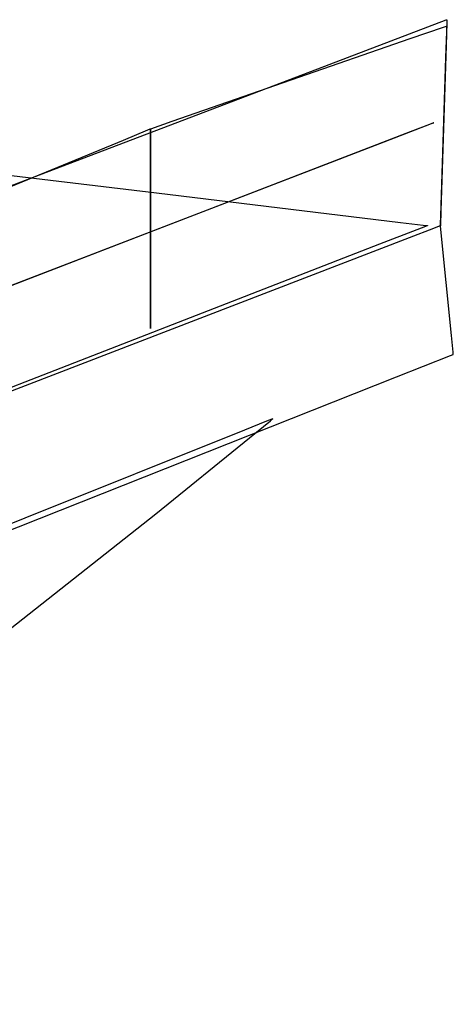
# Model space of a CAD drawing. Extents: x -3.57 to 3.57, y -2.08 to 2.06.
# Tile 86 of 219: x -0.12 to -0.03, y -1.01 to -0.79. Entities that reach past the tile are written whole.
import ezdxf

# ---------------------------------------------------------------- set-up
doc = ezdxf.new("R2010")
doc.units = 0

msp = doc.modelspace()

# ---------------------------------------------------------------- linework, layer by layer
at = {"layer": 'Layer 1', "color": 7, "linetype": 'CONTINUOUS'}
for p, q in [((-0.057677, -0.80472), (-0.02812, -0.793445)), ((-0.02812, -0.793445), (-0.027968, -0.793387)), ((-0.027968, -0.793494), (-0.027983, -0.793965)), ((-0.027968, -0.793387), (-0.027965, -0.793386)), ((-0.027965, -0.793398), (-0.027968, -0.793494)), ((-0.027965, -0.793386), (-0.027965, -0.793386)), ((-0.027965, -0.793386), (-0.027965, -0.793386)), ((-0.027965, -0.793386), (-0.027965, -0.793386)), ((-0.027965, -0.793386), (-0.027965, -0.793386)), ((-0.027965, -0.793386), (-0.027965, -0.793386)), ((-0.027965, -0.793386), (-0.027965, -0.793389)), ((-0.027965, -0.793389), (-0.027965, -0.793398)), ((-0.028799, -0.795086), (-0.036026, -0.797599)), ((-0.028121, -0.79485), (-0.028799, -0.795086)), ((-0.027983, -0.793965), (-0.02814, -0.798989)), ((-0.027982, -0.794801), (-0.028121, -0.79485)), ((-0.028003, -0.795974), (-0.027966, -0.794854)), ((-0.027969, -0.794797), (-0.027982, -0.794801)), ((-0.027966, -0.794796), (-0.027969, -0.794797)), ((-0.027965, -0.794795), (-0.027966, -0.794796)), ((-0.027966, -0.794854), (-0.027965, -0.794796)), ((-0.027965, -0.794796), (-0.027965, -0.794795)), ((-0.027965, -0.794795), (-0.027965, -0.794795)), ((-0.027965, -0.794795), (-0.027965, -0.794795)), ((-0.027965, -0.794795), (-0.027965, -0.794795)), ((-0.027965, -0.794795), (-0.027965, -0.794795)), ((-0.027965, -0.794795), (-0.027965, -0.794795)), ((-0.036026, -0.797599), (-0.087953, -0.815658)), ((-0.028187, -0.801695), (-0.028003, -0.795974)), ((-0.02814, -0.798989), (-0.029268, -0.835115)), ((-0.029301, -0.836254), (-0.028187, -0.801695)), ((-0.386179, -0.930027), (-0.057677, -0.80472)), ((-0.260121, -0.810859), (-0.091299, -0.831247)), ((-0.092765, -0.817339), (-0.093267, -0.817545)), ((-0.092662, -0.817297), (-0.092765, -0.817339)), ((-0.092653, -0.817293), (-0.092662, -0.817297)), ((-0.09265, -0.817292), (-0.092653, -0.817293)), ((-0.092649, -0.817291), (-0.09265, -0.817291)), ((-0.09265, -0.817291), (-0.09265, -0.817291)), ((-0.09265, -0.817291), (-0.09265, -0.817291)), ((-0.09265, -0.817291), (-0.09265, -0.817291)), ((-0.09265, -0.817291), (-0.09265, -0.817291)), ((-0.09265, -0.817291), (-0.09265, -0.817292)), ((-0.09265, -0.817292), (-0.09265, -0.817291)), ((-0.09265, -0.817291), (-0.09265, -0.817291)), ((-0.09265, -0.817291), (-0.09265, -0.817291)), ((-0.09265, -0.817291), (-0.09265, -0.817291)), ((-0.09265, -0.817291), (-0.09265, -0.817291)), ((-0.09265, -0.817291), (-0.09265, -0.817291)), ((-0.09265, -0.817291), (-0.09265, -0.817292)), ((-0.09265, -0.817292), (-0.09265, -0.817294)), ((-0.09265, -0.81735), (-0.09265, -0.817292)), ((-0.09265, -0.817294), (-0.09265, -0.817303)), ((-0.09265, -0.817303), (-0.09265, -0.817396)), ((-0.09265, -0.81847), (-0.09265, -0.81735)), ((-0.09265, -0.817396), (-0.09265, -0.817852)), ((-0.092625, -0.817283), (-0.092649, -0.817291)), ((-0.087953, -0.815658), (-0.092625, -0.817283)), ((-0.041661, -0.820081), (-0.031309, -0.816091)), ((-0.031757, -0.816264), (-0.036001, -0.8179)), ((-0.030885, -0.815928), (-0.031757, -0.816264)), ((-0.031309, -0.816091), (-0.03078, -0.815888)), ((-0.030802, -0.815896), (-0.030885, -0.815928)), ((-0.030782, -0.815888), (-0.030802, -0.815896)), ((-0.030777, -0.815886), (-0.030782, -0.815888)), ((-0.03078, -0.815888), (-0.030776, -0.815886)), ((-0.030776, -0.815886), (-0.030777, -0.815886)), ((-0.030776, -0.815886), (-0.030776, -0.815886)), ((-0.030776, -0.815886), (-0.030776, -0.815886)), ((-0.030776, -0.815886), (-0.030776, -0.815886)), ((-0.093267, -0.817545), (-0.098609, -0.819745)), ((-0.09265, -0.817852), (-0.09265, -0.82272)), ((-0.09265, -0.824191), (-0.09265, -0.81847)), ((-0.036001, -0.8179), (-0.081248, -0.835339)), ((-0.098609, -0.819745), (-0.136993, -0.835551)), ((-0.094741, -0.84054), (-0.041661, -0.820081)), ((-0.09265, -0.82272), (-0.09265, -0.857717)), ((-0.09265, -0.858753), (-0.09265, -0.824191)), ((-0.091299, -0.831247), (-0.038113, -0.83767)), ((-0.081248, -0.835339), (-0.406366, -0.960647)), ((-0.029268, -0.835115), (-0.02937, -0.838368)), ((-0.029357, -0.837977), (-0.029301, -0.836254)), ((-0.038113, -0.83767), (-0.033148, -0.838269)), ((-0.030901, -0.838977), (-0.03621, -0.841027)), ((-0.032621, -0.838557), (-0.034542, -0.839304)), ((-0.033148, -0.838269), (-0.032237, -0.838379)), ((-0.03223, -0.838405), (-0.032621, -0.838557)), ((-0.032237, -0.838379), (-0.032183, -0.838386)), ((-0.032193, -0.838391), (-0.03223, -0.838405)), ((-0.032184, -0.838387), (-0.032193, -0.838391)), ((-0.032182, -0.838386), (-0.032184, -0.838387)), ((-0.032183, -0.838386), (-0.032181, -0.838386)), ((-0.032181, -0.838386), (-0.032182, -0.838386)), ((-0.032181, -0.838386), (-0.032181, -0.838386)), ((-0.032181, -0.838386), (-0.032181, -0.838386)), ((-0.032181, -0.838386), (-0.032181, -0.838386)), ((-0.032181, -0.838386), (-0.032181, -0.838386)), ((-0.029654, -0.838496), (-0.030901, -0.838977)), ((-0.029402, -0.838398), (-0.029654, -0.838496)), ((-0.029378, -0.838389), (-0.029402, -0.838398)), ((-0.029372, -0.838387), (-0.029378, -0.838389)), ((-0.029371, -0.838386), (-0.029372, -0.838387)), ((-0.02937, -0.838386), (-0.029371, -0.838386)), ((-0.02937, -0.838375), (-0.029369, -0.838341)), ((-0.02937, -0.838368), (-0.02937, -0.838385)), ((-0.02937, -0.838384), (-0.02937, -0.838375)), ((-0.02937, -0.838385), (-0.02937, -0.838384)), ((-0.02937, -0.838385), (-0.02937, -0.838386)), ((-0.02937, -0.838386), (-0.02937, -0.838385)), ((-0.029366, -0.838427), (-0.02937, -0.838386)), ((-0.02937, -0.838386), (-0.02937, -0.838386)), ((-0.02937, -0.838386), (-0.02937, -0.838386)), ((-0.02937, -0.838386), (-0.02937, -0.838386)), ((-0.02937, -0.838386), (-0.02937, -0.838386)), ((-0.02937, -0.838386), (-0.02937, -0.838386)), ((-0.02937, -0.838386), (-0.02937, -0.838386)), ((-0.02937, -0.838386), (-0.02937, -0.838386)), ((-0.02937, -0.838386), (-0.02937, -0.838386)), ((-0.029369, -0.838341), (-0.029357, -0.837977)), ((-0.029285, -0.839236), (-0.029366, -0.838427)), ((-0.415876, -0.964312), (-0.094741, -0.84054)), ((-0.03621, -0.841027), (-0.088832, -0.861351)), ((-0.034542, -0.839304), (-0.042651, -0.842458)), ((-0.026969, -0.862411), (-0.029285, -0.839236)), ((-0.042651, -0.842458), (-0.120043, -0.872555)), ((-0.09265, -0.857717), (-0.09265, -0.860869)), ((-0.09265, -0.860477), (-0.09265, -0.858753)), ((-0.09265, -0.860841), (-0.09265, -0.860477)), ((-0.088832, -0.861351), (-0.424853, -0.991126)), ((-0.09265, -0.860875), (-0.09265, -0.860841)), ((-0.09265, -0.860869), (-0.09265, -0.860885)), ((-0.09265, -0.860884), (-0.09265, -0.860875)), ((-0.09265, -0.860885), (-0.09265, -0.860884)), ((-0.09265, -0.860885), (-0.09265, -0.860886)), ((-0.09265, -0.860886), (-0.09265, -0.860885)), ((-0.09265, -0.860886), (-0.09265, -0.860886)), ((-0.09265, -0.860886), (-0.09265, -0.860886)), ((-0.026606, -0.86604), (-0.026969, -0.862411)), ((-0.038968, -0.871441), (-0.027153, -0.866748)), ((-0.027153, -0.866748), (-0.026562, -0.866513)), ((-0.02657, -0.866406), (-0.026606, -0.86604)), ((-0.026561, -0.866492), (-0.02657, -0.866406)), ((-0.026562, -0.866513), (-0.026559, -0.866512)), ((-0.026559, -0.86651), (-0.026561, -0.866492)), ((-0.026559, -0.866511), (-0.026559, -0.86651)), ((-0.026559, -0.866512), (-0.026559, -0.866511)), ((-0.026559, -0.866512), (-0.026559, -0.866512)), ((-0.026559, -0.866512), (-0.026559, -0.866512)), ((-0.026559, -0.866512), (-0.026559, -0.866512)), ((-0.026559, -0.866512), (-0.026559, -0.866512)), ((-0.026559, -0.866512), (-0.026559, -0.866512)), ((-0.026559, -0.866512), (-0.026559, -0.866512)), ((-0.026559, -0.866512), (-0.026559, -0.866512)), ((-0.377305, -1.005849), (-0.038968, -0.871441)), ((-0.120043, -0.872555), (-0.354927, -0.963899))]:
    msp.add_line(p, q, dxfattribs=at)
at = {"layer": 'Layer 1', "color": 8, "linetype": 'CONTINUOUS'}
for p, q in [((-0.067326, -0.881134), (-0.072159, -0.883075)), ((-0.07102, -0.884728), (-0.066488, -0.881029)), ((-0.066192, -0.880679), (-0.067326, -0.881134)), ((-0.066488, -0.881029), (-0.06606, -0.880679)), ((-0.065962, -0.880586), (-0.066192, -0.880679)), ((-0.06606, -0.880679), (-0.065959, -0.880596)), ((-0.06594, -0.880578), (-0.065962, -0.880586)), ((-0.065959, -0.880596), (-0.065937, -0.880578)), ((-0.065935, -0.880575), (-0.06594, -0.880578)), ((-0.065937, -0.880578), (-0.065933, -0.880575)), ((-0.065933, -0.880575), (-0.065935, -0.880575)), ((-0.065933, -0.880575), (-0.065933, -0.880575)), ((-0.065933, -0.880575), (-0.065933, -0.880575)), ((-0.065933, -0.880575), (-0.065933, -0.880575)), ((-0.065933, -0.880575), (-0.065933, -0.880575)), ((-0.065933, -0.880575), (-0.065933, -0.880575)), ((-0.065933, -0.880575), (-0.065933, -0.880575)), ((-0.072159, -0.883075), (-0.120064, -0.902309)), ((-0.091504, -0.901384), (-0.07102, -0.884728)), ((-0.120064, -0.902309), (-0.425958, -1.025129)), ((-0.230479, -1.011168), (-0.091504, -0.901384))]:
    msp.add_line(p, q, dxfattribs=at)

doc.saveas('drawing.dxf')
